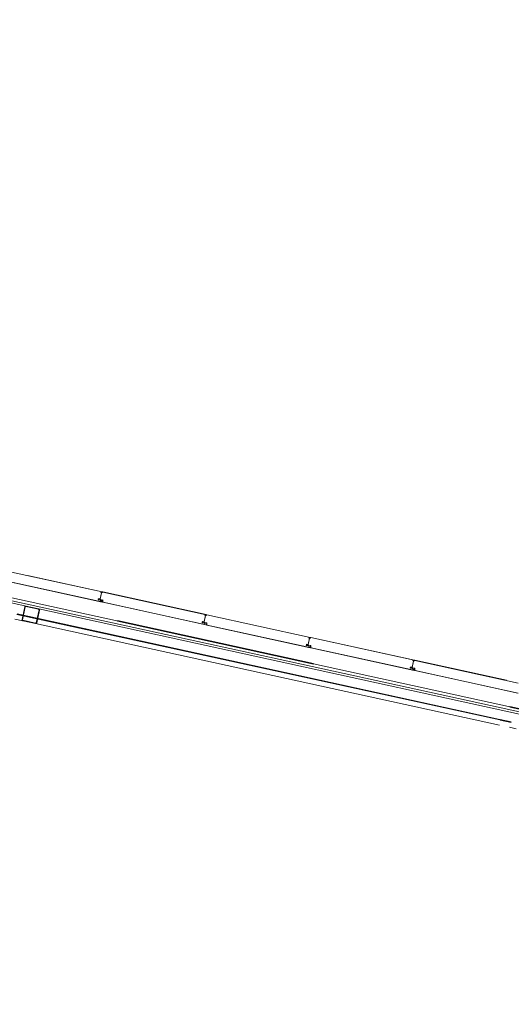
# Model space of a CAD drawing. Header units: metres. Extents: x 233012 to 233264, y 553571 to 554014.
# Tile 6 of 256: x 233055 to 233060, y 553702 to 553712. Entities that reach past the tile are written whole.
import ezdxf

# ---------------------------------------------------------------- set-up
doc = ezdxf.new("R2010")
doc.units = ezdxf.units.M
doc.linetypes.add('NLCS-HIDDEN', pattern=[4, 2, -2])
for name, color, linetype, lineweight in [('A-N---NPP', 251, 'NLCS-HIDDEN', 9), ('A-NA23_vloer', 252, 'Continuous', 0), ('A-NL$1B_3D-modellen_algemeen', 252, 'Continuous', 5), ('A-NL$1B_3D-modellen_algemeen-drsn', 252, 'Continuous', 5)]:
    doc.layers.add(name, color=color, linetype=linetype, lineweight=lineweight)

# ---------------------------------------------------------------- blocks, each defined once
blk = doc.blocks.new('NLRS_41_GM_WPB_waterslag_gen_mie - waterslag-5582888-01_Situatie')
at = {"layer": 'A-NL$1B_3D-modellen_algemeen'}
blk.add_line((19.38, 0.279), (51.27, 0.279), dxfattribs=at)
blk = doc.blocks.new('NLRS_90_GM_groen wand_mie - NLRS_90_GM_groen wand_mie-7333991-01_Situatie')
at = {"layer": 'A-NL$1B_3D-modellen_algemeen'}
for p, q in [((-2.38, 0.15), (-2.45, 0.15)), ((2.45, 0.15), (-2.28, 0.15)), ((2.66, 0.15), (2.58, 0.15)), ((-2.45, 0), (2.45, 0)), ((2.58, 0), (7.48, 0))]:
    blk.add_line(p, q, dxfattribs=at)
at = {"layer": 'A-NL$1B_3D-modellen_algemeen-drsn'}
for p, q in [((-2.275, 0.1), (-2.385, 0.1)), ((2.65, 0.1), (-2.27, 0.1)), ((2.44, 0.14), (2.44, 0.01)), ((2.445, 0.01), (2.445, 0.14)), ((2.58, 0.15), (2.45, 0.15)), ((2.45, 0.145), (2.58, 0.145)), ((2.585, 0.14), (2.585, 0.01)), ((2.59, 0.01), (2.59, 0.14)), ((-2.385, 0.095), (-2.275, 0.095)), ((-2.27, 0.095), (2.65, 0.095)), ((2.58, 0.005), (2.45, 0.005)), ((2.45, 0), (2.58, 0))]:
    blk.add_line(p, q, dxfattribs=at)
for centre, radius, start, end in [((2.58, 0.14), 0.005, 0, 90), ((2.45, 0.01), 0.01, 180, 270)]:
    blk.add_arc(centre, radius, start, end, dxfattribs=at)
for centre, major_axis, start_param, end_param in [((2.45, 0.14), (0.00634, 0.00773), 0.6867, 2.257496), ((2.45, 0.14), (0.00061, 0.00496), 0.122492, 1.693288), ((2.58, 0.14), (-0.00685, 0.00729), 3.9582, 5.528996), ((2.45, 0.01), (0.00049, 0.00498), 1.669496, 3.240292), ((2.58, 0.01), (0.00061, 0.00496), 3.264081, 4.834878), ((2.58, 0.01), (-0.00683, 0.0073), 2.389478, 3.960275)]:
    blk.add_ellipse(centre, major_axis=major_axis, ratio=1, start_param=start_param, end_param=end_param, dxfattribs=at)

msp = doc.modelspace()

# ---------------------------------------------------------------- linework, layer by layer
at = {"layer": 'A-N---NPP', "lineweight": 35}
msp.add_line((233163.335, 553682.2875), (233034.9137, 553710.3894), dxfattribs=at)
at = {"layer": 'A-NA23_vloer', "flags": 128}
msp.add_lwpolyline([(233189.7304, 553676.5115), (233188.6615, 553671.627), (233028.9605, 553706.5739), (233096.3338, 554014.4585), (233264.2582, 553977.7124), (233263.9339, 553967.3248), (233258.9348, 553967.4302), (233259.131, 553973.716), (233100.1493, 554008.5053), (233034.9138, 553710.3894), (233189.7304, 553676.5115)], dxfattribs=at)
at = {"layer": 'A-NL$1B_3D-modellen_algemeen-drsn'}
for p, q in [((233055.7278, 553706.0897), (233054.6967, 553706.3153)), ((233054.6975, 553706.2138), (233055.7268, 553705.9885)), ((233055.7231, 553705.9904), (233054.7015, 553706.2139)), ((233055.7281, 553706.0906), (233054.9835, 553706.2536)), ((233055.7189, 553706.0823), (233055.705, 553706.0188)), ((233055.7055, 553706.0209), (233055.7187, 553706.0811)), ((233055.7152, 553706.0884), (233055.7276, 553706.0882)), ((233055.7152, 553706.0874), (233055.7277, 553706.0872)), ((233055.7322, 553706.0887), (233056.7633, 553705.8631)), ((233056.7636, 553705.864), (233055.7324, 553706.0897)), ((233055.6889, 553706.0109), (233055.706, 553706.0071)), ((233055.7062, 553706.0081), (233055.6891, 553706.0118)), ((233055.6909, 553706.0213), (233055.7037, 553706.0196)), ((233055.6911, 553706.0222), (233055.7038, 553706.0206)), ((233055.6943, 553706.0113), (233055.7051, 553706.009)), ((233055.7053, 553706.01), (233055.6945, 553706.0123)), ((233055.7281, 553705.9992), (233055.7116, 553706.0028)), ((233055.7118, 553706.0131), (233055.7305, 553706.009)), ((233055.7283, 553706.0002), (233055.7118, 553706.0038)), ((233055.7121, 553706.0141), (233055.7307, 553706.01)), ((233055.7325, 553706.0067), (233055.733, 553705.9872)), ((233055.733, 553705.9872), (233056.7623, 553705.7619)), ((233055.7339, 553705.9909), (233055.7335, 553706.0067)), ((233055.737, 553705.9873), (233056.7586, 553705.7638)), ((233056.7244, 553705.7843), (233056.7415, 553705.7805)), ((233056.7417, 553705.7815), (233056.7246, 553705.7852)), ((233056.7264, 553705.7947), (233056.7392, 553705.793)), ((233056.7266, 553705.7957), (233056.7393, 553705.794)), ((233056.7298, 553705.7847), (233056.7406, 553705.7824)), ((233056.73, 553705.7857), (233056.7408, 553705.7834)), ((233056.7544, 553705.8557), (233056.7405, 553705.7922)), ((233056.741, 553705.7943), (233056.7542, 553705.8546)), ((233056.7471, 553705.7762), (233056.7636, 553705.7726)), ((233056.7473, 553705.7865), (233056.766, 553705.7824)), ((233056.7638, 553705.7736), (233056.7473, 553705.7772)), ((233056.7662, 553705.7834), (233056.7476, 553705.7875)), ((233056.7507, 553705.8618), (233056.7631, 553705.8616)), ((233056.7507, 553705.8608), (233056.7632, 553705.8606)), ((233057.7988, 553705.6365), (233056.7677, 553705.8621)), ((233057.7991, 553705.6374), (233056.7679, 553705.8631)), ((233056.768, 553705.7801), (233056.7685, 553705.7606)), ((233056.7694, 553705.7643), (233056.769, 553705.7801)), ((233056.7685, 553705.7606), (233057.7978, 553705.5354)), ((233057.7941, 553705.5372), (233056.7725, 553705.7607)), ((233057.7899, 553705.6291), (233057.776, 553705.5656)), ((233057.7765, 553705.5677), (233057.7897, 553705.628)), ((233057.7986, 553705.635), (233057.7862, 553705.6352)), ((233057.7862, 553705.6342), (233057.7987, 553705.634)), ((233058.8343, 553705.4099), (233057.8032, 553705.6355)), ((233058.8346, 553705.4108), (233057.8034, 553705.6365)), ((233057.777, 553705.5539), (233057.7599, 553705.5577)), ((233057.7772, 553705.5549), (233057.7601, 553705.5587)), ((233057.7619, 553705.5681), (233057.7747, 553705.5664)), ((233057.7621, 553705.5691), (233057.7748, 553705.5674)), ((233057.7653, 553705.5582), (233057.7761, 553705.5558)), ((233057.7763, 553705.5568), (233057.7655, 553705.5591)), ((233057.7826, 553705.5496), (233057.7991, 553705.546)), ((233057.7828, 553705.5599), (233057.8015, 553705.5559)), ((233057.7993, 553705.547), (233057.7828, 553705.5506)), ((233057.8017, 553705.5568), (233057.7831, 553705.5609)), ((233057.8035, 553705.5535), (233057.804, 553705.534)), ((233057.804, 553705.534), (233058.8333, 553705.3088)), ((233057.8045, 553705.5535), (233057.8049, 553705.5377)), ((233057.808, 553705.5341), (233058.8296, 553705.3106)), ((233058.8254, 553705.4025), (233058.8115, 553705.339)), ((233058.812, 553705.3411), (233058.8252, 553705.4014)), ((233058.8216, 553705.4076), (233058.8342, 553705.4074)), ((233058.8217, 553705.4086), (233058.8341, 553705.4084)), ((233059.8698, 553705.1833), (233058.8387, 553705.4089)), ((233059.7507, 553705.2104), (233058.8389, 553705.4099)), ((233058.8125, 553705.3273), (233058.7954, 553705.3311)), ((233058.8127, 553705.3283), (233058.7956, 553705.3321)), ((233058.7974, 553705.3415), (233058.8102, 553705.3398)), ((233058.7976, 553705.3425), (233058.8103, 553705.3408)), ((233058.8008, 553705.3316), (233058.8116, 553705.3292)), ((233058.801, 553705.3325), (233058.8118, 553705.3302)), ((233058.8181, 553705.323), (233058.8346, 553705.3194)), ((233058.8183, 553705.3333), (233058.837, 553705.3293)), ((233058.8348, 553705.3204), (233058.8183, 553705.324)), ((233058.8372, 553705.3302), (233058.8186, 553705.3343)), ((233058.839, 553705.3269), (233058.8395, 553705.3074)), ((233058.8395, 553705.3074), (233059.8688, 553705.0822)), ((233058.8404, 553705.3111), (233058.84, 553705.3269)), ((233058.8435, 553705.3076), (233059.8651, 553705.084))]:
    msp.add_line(p, q, dxfattribs=at)
for centre, major_axis, start_param, end_param in [((233055.715, 553706.085), (-0.00186, 0.00069), 0.040866, 1.709453), ((233055.7151, 553706.0854), (0.00195, 0.00045), 1.326327, 2.798059), ((233055.7154, 553706.0854), (-0.00126, 0.00031), 4.933576, 7.877773), ((233055.7154, 553706.0854), (0.000291, 0.000034), 1.43767, 4.381867), ((233055.7154, 553706.0854), (0.000275, 0.000102), 1.198998, 4.143195), ((233055.7177, 553706.0814), (0.000608, 0.000794), 5.150418, 6.721214), ((233055.718, 553706.0825), (0.000467, 0.000884), 4.982599, 6.553395), ((233055.725, 553706.0855), (0.000113, 0.000994), 5.278694, 6.377924), ((233055.7277, 553706.0868), (0.0013, 0.0027), 2.472128, 4.943664), ((233055.7277, 553706.0868), (0.00023, 0.00299), 2.099436, 4.570971), ((233055.7277, 553706.0868), (0.00017, 0.00199), 2.107302, 4.578591), ((233055.7275, 553706.089), (0.000117, 0.000791), 3.465414, 5.959476), ((233055.7275, 553706.089), (-0.000547, 0.000584), 2.566065, 5.060127), ((233055.7275, 553706.089), (-0.00075, 0.00164), 2.825219, 5.469697), ((233055.732, 553706.0877), (-0.00138, 0.00145), 5.307534, 6.87833), ((233055.732, 553706.0877), (0.001, 0.000016), 1.338972, 2.909768), ((233055.732, 553706.0877), (0.001, 0.000016), 1.338972, 2.909768), ((233055.6896, 553706.0143), (-0.0033, 0.00116), 0.122489, 1.693286), ((233055.6896, 553706.0143), (-0.0033, 0.00116), 0.122489, 1.693286), ((233055.6896, 553706.0143), (-0.0016, 0.00192), 0.662909, 2.233706), ((233055.6906, 553706.0188), (0.0035, -0.00014), 1.481303, 2.964833), ((233055.6906, 553706.0188), (-0.00319, 0.00145), 5.011082, 6.494612), ((233055.6906, 553706.0188), (-0.00209, 0.00137), 5.162977, 6.646507), ((233055.695, 553706.0145), (-0.00094, 0.00306), 1.055608, 2.626404), ((233055.6953, 553706.0161), (0.00204, 0.00246), 0.564994, 2.048524), ((233055.695, 553706.0145), (-0.00023, 0.00219), 1.249046, 2.819842), ((233055.695, 553706.0145), (-0.00023, 0.00219), 1.249046, 2.819842), ((233055.6953, 553706.0161), (-0.00177, 0.00131), 5.221733, 6.705263), ((233055.6953, 553706.0161), (-0.00208, 0.00072), 4.916898, 6.400428), ((233055.7036, 553706.0208), (-0.00341, 0.00077), 1.664264, 2.402198), ((233055.7036, 553706.0208), (0.00012, 0.0035), 3.048082, 3.786017), ((233055.7036, 553706.0208), (-0.00152, 0.00199), 2.360264, 3.114134), ((233055.7039, 553706.0213), (0.00153, 0.00061), 4.202447, 5.685977), ((233055.7039, 553706.0213), (0.000281, 0.000586), 3.460683, 4.944212), ((233055.7039, 553706.0213), (0.000634, 0.000142), 4.363322, 5.846852), ((233055.7058, 553706.0121), (-0.00052, 0.00316), 2.764345, 4.299093), ((233055.7058, 553706.0121), (-0.00029, 0.00218), 2.796726, 4.331349), ((233055.7058, 553706.0121), (0.00005, 0.0022), 2.951707, 4.48633), ((233055.7055, 553706.005), (0.00113, 0.00189), 6.046079, 6.604935), ((233055.7055, 553706.005), (0.00166, 0.00144), 0.083893, 0.64275), ((233055.7055, 553706.005), (0.00056, 0.00315), 5.686243, 6.2451), ((233055.7113, 553706.0107), (-0.00322, 0.00138), 4.902642, 6.438001), ((233055.7113, 553706.0107), (0.00278, 0.00212), 0.704419, 2.239778), ((233055.7113, 553706.0107), (0.00247, -0.0004), 1.517566, 3.052924), ((233055.7124, 553706.0062), (0.00295, 0.00188), 3.371735, 3.930592), ((233055.7124, 553706.0062), (0.0035, -0.00016), 3.985195, 4.544052), ((233055.7124, 553706.0062), (0.00225, 0.00108), 3.490623, 4.04948), ((233055.724, 553705.9945), (-0.00007, 0.0042), 2.909966, 4.217373), ((233055.724, 553705.9945), (0.0024, 0.00345), 3.534291, 4.841698), ((233055.7276, 553705.9971), (0.0014, 0.0017), 4.924274, 6.758459), ((233055.7276, 553705.9971), (0.00205, 0.00081), 5.42827, 7.262456), ((233055.7276, 553705.9971), (0.00282, 0.00151), 5.313654, 7.14784), ((233055.73, 553706.0066), (-0.00108, 0.00225), 4.29038, 5.620278), ((233055.73, 553706.0066), (0.0032, 0.00143), 5.888446, 7.218344), ((233055.73, 553706.0066), (-0.00217, 0.00275), 4.069193, 5.39909), ((233055.7379, 553705.9912), (-0.00267, 0.00298), 0.931354, 2.19532), ((233055.7379, 553705.9912), (0.00344, 0.00203), 2.699863, 3.963829), ((233056.7251, 553705.7877), (-0.0033, 0.00116), 0.122489, 1.693286), ((233056.7251, 553705.7877), (-0.0033, 0.00116), 0.122489, 1.693286), ((233056.7251, 553705.7877), (-0.0016, 0.00192), 0.662909, 2.233706), ((233056.7261, 553705.7922), (0.0035, -0.00014), 1.481303, 2.964833), ((233056.7261, 553705.7922), (-0.00319, 0.00145), 5.011082, 6.494612), ((233056.7261, 553705.7922), (-0.00209, 0.00137), 5.162977, 6.646507), ((233056.7305, 553705.7879), (-0.00094, 0.00306), 1.055608, 2.626404), ((233056.7308, 553705.7895), (0.00204, 0.00246), 0.564994, 2.048524), ((233056.7305, 553705.7879), (-0.00023, 0.00219), 1.249046, 2.819842), ((233056.7305, 553705.7879), (-0.00023, 0.00219), 1.249046, 2.819842), ((233056.7308, 553705.7895), (-0.00177, 0.00131), 5.221733, 6.705263), ((233056.7308, 553705.7895), (-0.00208, 0.00072), 4.916898, 6.400428), ((233056.7391, 553705.7942), (-0.00341, 0.00077), 1.664264, 2.402198), ((233056.7391, 553705.7942), (0.00012, 0.0035), 3.048082, 3.786017), ((233056.7391, 553705.7942), (-0.00152, 0.00199), 2.360264, 3.114134), ((233056.7394, 553705.7947), (0.00153, 0.00061), 4.202447, 5.685977), ((233056.7394, 553705.7947), (0.000281, 0.000586), 3.460683, 4.944212), ((233056.7394, 553705.7947), (0.000634, 0.000142), 4.363322, 5.846852), ((233056.7413, 553705.7855), (-0.00052, 0.00316), 2.764345, 4.299093), ((233056.7413, 553705.7855), (-0.00029, 0.00218), 2.796726, 4.331349), ((233056.7413, 553705.7855), (0.00005, 0.0022), 2.951707, 4.48633), ((233056.741, 553705.7784), (0.00113, 0.00189), 6.046079, 6.604935), ((233056.741, 553705.7784), (0.00166, 0.00144), 0.083893, 0.64275), ((233056.741, 553705.7784), (0.00056, 0.00315), 5.686243, 6.2451), ((233056.7468, 553705.7841), (-0.00322, 0.00138), 4.902642, 6.438001), ((233056.7468, 553705.7841), (0.00278, 0.00212), 0.704419, 2.239778), ((233056.7468, 553705.7841), (0.00247, -0.0004), 1.517566, 3.052924), ((233056.7479, 553705.7796), (0.00295, 0.00188), 3.371735, 3.930592), ((233056.7479, 553705.7796), (0.0035, -0.00016), 3.985195, 4.544052), ((233056.7479, 553705.7796), (0.00225, 0.00108), 3.490623, 4.04948), ((233056.7505, 553705.8584), (-0.00186, 0.00069), 0.040866, 1.709453), ((233056.7506, 553705.8588), (0.00195, 0.00045), 1.326327, 2.798059), ((233056.7509, 553705.8588), (-0.00126, 0.00031), 4.933576, 7.877773), ((233056.7509, 553705.8588), (0.000291, 0.000034), 1.43767, 4.381867), ((233056.7509, 553705.8588), (0.000275, 0.000102), 1.198998, 4.143195), ((233056.7532, 553705.8548), (0.000608, 0.000794), 5.150418, 6.721214), ((233056.7535, 553705.8559), (0.000467, 0.000884), 4.982599, 6.553395), ((233056.7605, 553705.8589), (0.000113, 0.000994), 5.278694, 6.377924), ((233056.7632, 553705.8603), (0.0013, 0.0027), 2.472128, 4.943664), ((233056.7632, 553705.8603), (0.00023, 0.00299), 2.099436, 4.570971), ((233056.7632, 553705.8603), (0.00017, 0.00199), 2.107302, 4.578591), ((233056.763, 553705.8624), (0.000117, 0.000791), 3.465414, 5.959476), ((233056.763, 553705.8624), (-0.000547, 0.000584), 2.566065, 5.060127), ((233056.763, 553705.8624), (-0.00075, 0.00164), 2.825219, 5.469697), ((233056.7675, 553705.8611), (-0.00138, 0.00145), 5.307534, 6.87833), ((233056.7655, 553705.78), (-0.00108, 0.00225), 4.29038, 5.620278), ((233056.7655, 553705.78), (0.0032, 0.00143), 5.888446, 7.218344), ((233056.7655, 553705.78), (-0.00217, 0.00275), 4.069193, 5.39909), ((233056.7675, 553705.8611), (0.001, 0.000016), 1.338972, 2.909768), ((233056.7675, 553705.8611), (0.001, 0.000016), 1.338972, 2.909768), ((233056.7595, 553705.7679), (-0.00007, 0.0042), 2.909966, 4.217373), ((233056.7595, 553705.7679), (0.0024, 0.00345), 3.534291, 4.841698), ((233056.7631, 553705.7705), (0.0014, 0.0017), 4.924274, 6.758459), ((233056.7631, 553705.7705), (0.00205, 0.00081), 5.42827, 7.262456), ((233056.7631, 553705.7705), (0.00282, 0.00151), 5.313654, 7.14784), ((233056.7734, 553705.7646), (-0.00267, 0.00298), 0.931354, 2.19532), ((233056.7734, 553705.7646), (0.00344, 0.00203), 2.699863, 3.963829), ((233057.786, 553705.6318), (-0.00186, 0.00069), 0.040866, 1.709453), ((233057.7861, 553705.6322), (0.00195, 0.00045), 1.326327, 2.798059), ((233057.7864, 553705.6322), (-0.00126, 0.00031), 4.933576, 7.877773), ((233057.7864, 553705.6322), (0.000291, 0.000034), 1.43767, 4.381867), ((233057.7864, 553705.6322), (0.000275, 0.000102), 1.198998, 4.143195), ((233057.7887, 553705.6282), (0.000608, 0.000794), 5.150418, 6.721214), ((233057.789, 553705.6293), (0.000467, 0.000884), 4.982599, 6.553395), ((233057.796, 553705.6323), (0.000113, 0.000994), 5.278694, 6.377924), ((233057.7987, 553705.6337), (0.0013, 0.0027), 2.472128, 4.943664), ((233057.7987, 553705.6337), (0.00023, 0.00299), 2.099436, 4.570971), ((233057.7987, 553705.6337), (0.00017, 0.00199), 2.107302, 4.578591), ((233057.7985, 553705.6358), (0.000117, 0.000791), 3.465414, 5.959476), ((233057.7985, 553705.6358), (-0.000547, 0.000584), 2.566065, 5.060127), ((233057.7985, 553705.6358), (-0.00075, 0.00164), 2.825219, 5.469697), ((233057.803, 553705.6345), (-0.00138, 0.00145), 5.307534, 6.87833), ((233057.803, 553705.6345), (0.001, 0.000016), 1.338972, 2.909768), ((233057.803, 553705.6345), (0.001, 0.000016), 1.338972, 2.909768), ((233057.7606, 553705.5611), (-0.0033, 0.00116), 0.122489, 1.693286), ((233057.7606, 553705.5611), (-0.0033, 0.00116), 0.122489, 1.693286), ((233057.7606, 553705.5611), (-0.0016, 0.00192), 0.662909, 2.233706), ((233057.7616, 553705.5656), (0.0035, -0.00014), 1.481303, 2.964833), ((233057.7616, 553705.5656), (-0.00319, 0.00145), 5.011082, 6.494612), ((233057.7616, 553705.5656), (-0.00209, 0.00137), 5.162977, 6.646507), ((233057.766, 553705.5613), (-0.00094, 0.00306), 1.055608, 2.626404), ((233057.7663, 553705.5629), (0.00204, 0.00246), 0.564994, 2.048524), ((233057.766, 553705.5613), (-0.00023, 0.00219), 1.249046, 2.819842), ((233057.766, 553705.5613), (-0.00023, 0.00219), 1.249046, 2.819842), ((233057.7663, 553705.5629), (-0.00177, 0.00131), 5.221733, 6.705263), ((233057.7663, 553705.5629), (-0.00208, 0.00072), 4.916898, 6.400428), ((233057.7746, 553705.5676), (-0.00341, 0.00077), 1.664264, 2.402198), ((233057.7746, 553705.5676), (0.00012, 0.0035), 3.048082, 3.786017), ((233057.7746, 553705.5676), (-0.00152, 0.00199), 2.360264, 3.114134), ((233057.7749, 553705.5681), (0.00153, 0.00061), 4.202447, 5.685977), ((233057.7749, 553705.5681), (0.000281, 0.000586), 3.460683, 4.944212), ((233057.7749, 553705.5681), (0.000634, 0.000142), 4.363322, 5.846852), ((233057.7768, 553705.5589), (-0.00052, 0.00316), 2.764345, 4.299093), ((233057.7768, 553705.5589), (-0.00029, 0.00218), 2.796726, 4.331349), ((233057.7768, 553705.5589), (0.00005, 0.0022), 2.951707, 4.48633), ((233057.7765, 553705.5518), (0.00113, 0.00189), 6.046079, 6.604935), ((233057.7765, 553705.5518), (0.00166, 0.00144), 0.083893, 0.64275), ((233057.7765, 553705.5518), (0.00056, 0.00315), 5.686243, 6.2451), ((233057.7823, 553705.5575), (-0.00322, 0.00138), 4.902642, 6.438001), ((233057.7823, 553705.5575), (0.00278, 0.00212), 0.704419, 2.239778), ((233057.7823, 553705.5575), (0.00247, -0.0004), 1.517566, 3.052924), ((233057.7834, 553705.5531), (0.00295, 0.00188), 3.371735, 3.930592), ((233057.7834, 553705.5531), (0.0035, -0.00016), 3.985195, 4.544052), ((233057.7834, 553705.5531), (0.00225, 0.00108), 3.490623, 4.04948), ((233057.795, 553705.5413), (-0.00007, 0.0042), 2.909966, 4.217373), ((233057.795, 553705.5413), (0.0024, 0.00345), 3.534291, 4.841698), ((233057.7986, 553705.5439), (0.0014, 0.0017), 4.924274, 6.758459), ((233057.7986, 553705.5439), (0.00205, 0.00081), 5.42827, 7.262456), ((233057.7986, 553705.5439), (0.00282, 0.00151), 5.313654, 7.14784), ((233057.801, 553705.5534), (-0.00108, 0.00225), 4.29038, 5.620278), ((233057.801, 553705.5534), (0.0032, 0.00143), 5.888446, 7.218344), ((233057.801, 553705.5534), (-0.00217, 0.00275), 4.069193, 5.39909), ((233057.8089, 553705.5381), (-0.00267, 0.00298), 0.931354, 2.19532), ((233057.8089, 553705.5381), (0.00344, 0.00203), 2.699863, 3.963829), ((233058.8215, 553705.4052), (-0.00186, 0.00069), 0.040866, 1.709453), ((233058.8216, 553705.4056), (0.00195, 0.00045), 1.326327, 2.798059), ((233058.8219, 553705.4056), (-0.00126, 0.00031), 4.933576, 7.877773), ((233058.8219, 553705.4056), (0.000291, 0.000034), 1.43767, 4.381867), ((233058.8219, 553705.4056), (0.000275, 0.000102), 1.198998, 4.143195), ((233058.8242, 553705.4016), (0.000608, 0.000794), 5.150418, 6.721214), ((233058.8244, 553705.4027), (0.000467, 0.000884), 4.982599, 6.553395), ((233058.8315, 553705.4058), (0.000113, 0.000994), 5.278694, 6.377924), ((233058.8342, 553705.4071), (0.0013, 0.0027), 2.472128, 4.943664), ((233058.8342, 553705.4071), (0.00023, 0.00299), 2.099436, 4.570971), ((233058.8342, 553705.4071), (0.00017, 0.00199), 2.107302, 4.578591), ((233058.834, 553705.4092), (0.000117, 0.000791), 3.465414, 5.959476), ((233058.834, 553705.4092), (-0.000547, 0.000584), 2.566065, 5.060127), ((233058.834, 553705.4092), (-0.00075, 0.00164), 2.825219, 5.469697), ((233058.8385, 553705.408), (-0.00138, 0.00145), 5.307534, 6.87833), ((233058.8385, 553705.408), (0.001, 0.000016), 1.338972, 2.909768), ((233058.8385, 553705.408), (0.001, 0.000016), 1.338972, 2.909768), ((233058.7961, 553705.3345), (-0.0033, 0.00116), 0.122489, 1.693286), ((233058.7961, 553705.3345), (-0.0033, 0.00116), 0.122489, 1.693286), ((233058.7961, 553705.3345), (-0.0016, 0.00192), 0.662909, 2.233706), ((233058.7971, 553705.339), (0.0035, -0.00014), 1.481303, 2.964833), ((233058.7971, 553705.339), (-0.00319, 0.00145), 5.011082, 6.494612), ((233058.7971, 553705.339), (-0.00209, 0.00137), 5.162977, 6.646507), ((233058.8015, 553705.3347), (-0.00094, 0.00306), 1.055608, 2.626404), ((233058.8018, 553705.3363), (0.00204, 0.00246), 0.564994, 2.048524), ((233058.8015, 553705.3347), (-0.00023, 0.00219), 1.249046, 2.819842), ((233058.8015, 553705.3347), (-0.00023, 0.00219), 1.249046, 2.819842), ((233058.8018, 553705.3363), (-0.00177, 0.00131), 5.221733, 6.705263), ((233058.8018, 553705.3363), (-0.00208, 0.00072), 4.916898, 6.400428), ((233058.8101, 553705.341), (-0.00341, 0.00077), 1.664264, 2.402198), ((233058.8101, 553705.341), (0.00012, 0.0035), 3.048082, 3.786017), ((233058.8101, 553705.341), (-0.00152, 0.00199), 2.360264, 3.114134), ((233058.8104, 553705.3415), (0.00153, 0.00061), 4.202447, 5.685977), ((233058.8104, 553705.3415), (0.000281, 0.000586), 3.460683, 4.944212), ((233058.8104, 553705.3415), (0.000634, 0.000142), 4.363322, 5.846852), ((233058.8123, 553705.3323), (-0.00052, 0.00316), 2.764345, 4.299093), ((233058.8123, 553705.3323), (-0.00029, 0.00218), 2.796726, 4.331349), ((233058.8123, 553705.3323), (0.00005, 0.0022), 2.951707, 4.48633), ((233058.812, 553705.3252), (0.00113, 0.00189), 6.046079, 6.604935), ((233058.812, 553705.3252), (0.00166, 0.00144), 0.083893, 0.64275), ((233058.812, 553705.3252), (0.00056, 0.00315), 5.686243, 6.2451), ((233058.8178, 553705.3309), (-0.00322, 0.00138), 4.902642, 6.438001), ((233058.8178, 553705.3309), (0.00278, 0.00212), 0.704419, 2.239778), ((233058.8178, 553705.3309), (0.00247, -0.0004), 1.517566, 3.052924), ((233058.8189, 553705.3265), (0.00295, 0.00188), 3.371735, 3.930592), ((233058.8189, 553705.3265), (0.0035, -0.00016), 3.985195, 4.544052), ((233058.8189, 553705.3265), (0.00225, 0.00108), 3.490623, 4.04948), ((233058.8305, 553705.3147), (-0.00007, 0.0042), 2.909966, 4.217373), ((233058.8305, 553705.3147), (0.0024, 0.00345), 3.534291, 4.841698), ((233058.8341, 553705.3173), (0.0014, 0.0017), 4.924274, 6.758459), ((233058.8341, 553705.3173), (0.00205, 0.00081), 5.42827, 7.262456), ((233058.8341, 553705.3173), (0.00282, 0.00151), 5.313654, 7.14784), ((233058.8365, 553705.3268), (-0.00108, 0.00225), 4.29038, 5.620278), ((233058.8365, 553705.3268), (0.0032, 0.00143), 5.888446, 7.218344), ((233058.8365, 553705.3268), (-0.00217, 0.00275), 4.069193, 5.39909), ((233058.8444, 553705.3115), (-0.00267, 0.00298), 0.931354, 2.19532), ((233058.8444, 553705.3115), (0.00344, 0.00203), 2.699863, 3.963829)]:
    msp.add_ellipse(centre, major_axis=major_axis, ratio=1, start_param=start_param, end_param=end_param, dxfattribs=at)

# ---------------------------------------------------------------- block references
at = {"layer": 'A-NL$1B_3D-modellen_algemeen'}
for name, p, rotation in [('NLRS_41_GM_WPB_waterslag_gen_mie - waterslag-5582888-01_Situatie', (233085.052, 553699.6738), 167.6567290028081), ('NLRS_90_GM_groen wand_mie - NLRS_90_GM_groen wand_mie-7333991-01_Situatie', (233057.4886, 553705.3983), 167.6567290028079)]:
    msp.add_blockref(name, p, dxfattribs=dict(at, rotation=rotation))

doc.saveas('drawing.dxf')
